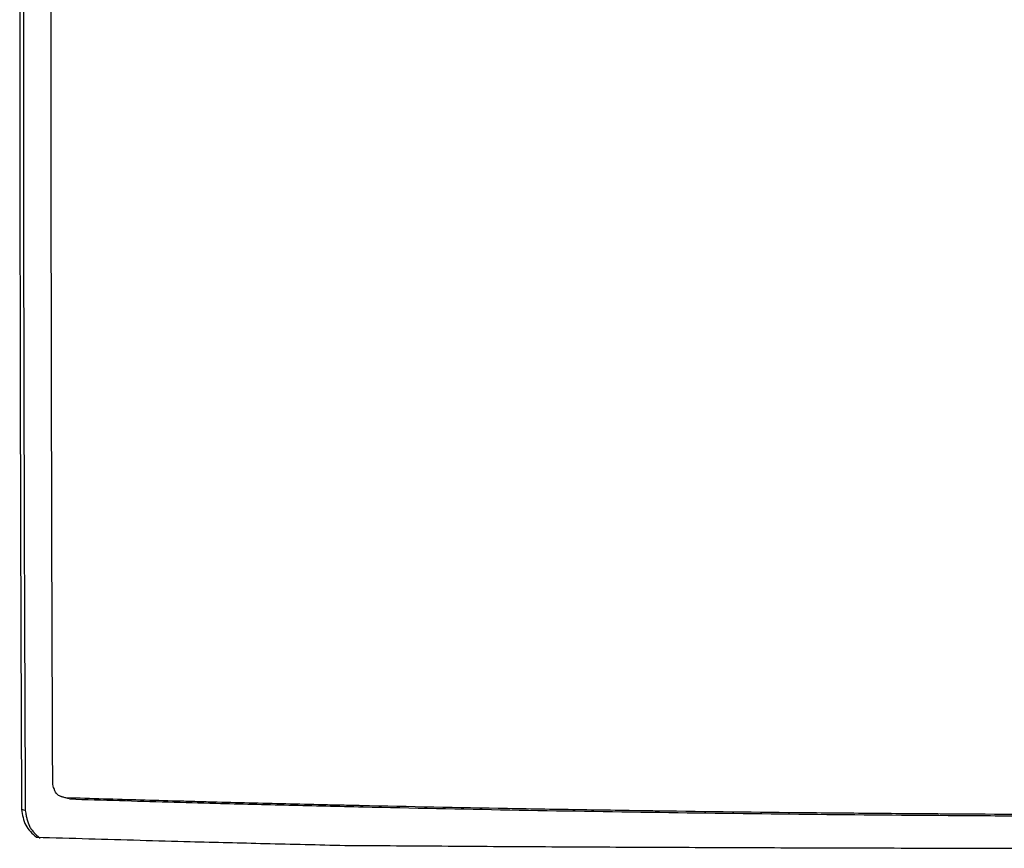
# Model space of a CAD drawing. Header units: millimetres. Extents: x 0 to 864, y 0 to 559.
# Tile 11 of 56: x 133 to 148, y 185 to 197. Entities that reach past the tile are written whole.
import ezdxf

# ---------------------------------------------------------------- set-up
doc = ezdxf.new("R2010")
doc.units = ezdxf.units.MM

msp = doc.modelspace()

# ---------------------------------------------------------------- linework, layer by layer
msp.add_line((133.222, 185.371), (133.166, 185.386))
at = {"flags": 128}
msp.add_lwpolyline([(133.884, 185.542), (133.857, 185.55), (133.83, 185.558)], dxfattribs=at)
for points, knots in [([(133.152, 214.561), (133.151, 214.054), (133.148, 212.842), (133.146, 210.418), (133.141, 207.019), (133.139, 203.377), (133.138, 199.547), (133.14, 196.166), (133.144, 192.439), (133.152, 188.968), (133.162, 186.53), (133.166, 185.386)], [0, 0, 0, 0, 0.052333, 0.125, 0.25, 0.402504, 0.5, 0.643919, 0.75, 0.882778, 1, 1, 1, 1]), ([(133.207, 214.528), (133.206, 214.064), (133.205, 213.476), (133.203, 212.406), (133.203, 212.018), (133.202, 211.39), (133.202, 211.173), (133.201, 210.835), (133.201, 210.722), (133.201, 210.504), (133.201, 210.398), (133.198, 208.632), (133.197, 207.624), (133.197, 207.26), (133.197, 207.242), (133.197, 207.203), (133.197, 207.184), (133.197, 207.126), (133.197, 207.088), (133.197, 206.973), (133.197, 206.898), (133.197, 206.672), (133.196, 206.523), (133.196, 206.084), (133.196, 205.8), (133.195, 204.42), (133.194, 203.451), (133.193, 201.787), (133.193, 201.092), (133.193, 200.397), (133.193, 200.266), (133.193, 200.023), (133.193, 199.911), (133.193, 199.577), (133.193, 199.36), (133.193, 198.311), (133.194, 197.579), (133.194, 196.642), (133.194, 196.357), (133.195, 195.97), (133.195, 195.848), (133.195, 195.617), (133.195, 195.51), (133.196, 194.54), (133.197, 193.79), (133.198, 192.993), (133.198, 192.841), (133.199, 192.551), (133.199, 192.408), (133.2, 191.979), (133.201, 191.697), (133.206, 189.184), (133.214, 187.165), (133.222, 185.371)], [0, 0, 0, 0, 0.003906, 0.003906, 0.005859, 0.005859, 0.006836, 0.006836, 0.007324, 0.007324, 0.007812, 0.007812, 0.015625, 0.015625, 0.016113, 0.016113, 0.016602, 0.016602, 0.017578, 0.017578, 0.019531, 0.019531, 0.023438, 0.023438, 0.03125, 0.03125, 0.0625, 0.0625, 0.09375, 0.09375, 0.101562, 0.101562, 0.109375, 0.109375, 0.125, 0.125, 0.1875, 0.1875, 0.21875, 0.21875, 0.234375, 0.234375, 0.25, 0.25, 0.375, 0.375, 0.40625, 0.40625, 0.4375, 0.4375, 0.5, 0.5, 1, 1, 1, 1]), ([(133.633, 185.761), (133.628, 186.967), (133.623, 188.32), (133.617, 190.562), (133.616, 191.345), (133.614, 192.366), (133.613, 192.573), (133.613, 192.886), (133.613, 193.008), (133.612, 193.293), (133.612, 193.455), (133.611, 193.998), (133.611, 194.438), (133.61, 195.213), (133.61, 195.49), (133.609, 195.935), (133.609, 196.088), (133.609, 196.256), (133.609, 196.265), (133.609, 196.28), (133.609, 196.285), (133.609, 196.295), (133.609, 196.3), (133.609, 196.338), (133.609, 196.413), (133.609, 196.767), (133.609, 197.178), (133.608, 198.344), (133.608, 199.099), (133.608, 200.49), (133.608, 200.997), (133.608, 201.617), (133.608, 201.694), (133.608, 201.867), (133.608, 201.962), (133.609, 202.275), (133.609, 202.52), (133.609, 202.941), (133.609, 203.09), (133.609, 203.288), (133.609, 203.327), (133.609, 203.412), (133.609, 203.457), (133.609, 203.598), (133.609, 203.701), (133.609, 204.038), (133.609, 204.3), (133.61, 204.672), (133.61, 204.749), (133.61, 204.868), (133.61, 204.908), (133.61, 204.969), (133.61, 204.989), (133.61, 205.02), (133.61, 205.031), (133.61, 205.051), (133.61, 205.061), (133.61, 205.179), (133.61, 205.49), (133.611, 206.134), (133.611, 206.276), (133.611, 206.507), (133.611, 206.588), (133.611, 206.713), (133.611, 206.756), (133.611, 206.842), (133.611, 206.889), (133.611, 207.142), (133.611, 207.407), (133.612, 207.898), (133.612, 208.077), (133.612, 208.321), (133.612, 208.37), (133.612, 208.446), (133.613, 208.472), (133.613, 208.51), (133.613, 208.523), (133.613, 208.543), (133.613, 208.549), (133.613, 208.559), (133.613, 208.563), (133.613, 208.575), (133.613, 208.584), (133.613, 208.678), (133.613, 208.895), (133.614, 209.42), (133.614, 209.628), (133.614, 209.99), (133.614, 210.119), (133.614, 210.325), (133.614, 210.395), (133.615, 210.533), (133.615, 210.602), (133.616, 211.772), (133.617, 212.815), (133.619, 213.803)], [0, 0, 0, 0, 0.5, 0.5, 0.75, 0.75, 0.8125, 0.8125, 0.84375, 0.84375, 0.875, 0.875, 0.9375, 0.9375, 0.96875, 0.96875, 0.984375, 0.984375, 0.9853516, 0.9853516, 0.9858398, 0.9858398, 0.9863281, 0.9863281, 0.9882812, 0.9882812, 0.9921875, 0.9921875, 0.9960937, 0.9960937, 0.9980469, 0.9980469, 0.998291, 0.998291, 0.9985352, 0.9985352, 0.9990234, 0.9990234, 0.9992676, 0.9992676, 0.9993286, 0.9993286, 0.9993896, 0.9993896, 0.9995117, 0.9995117, 0.9997559, 0.9997559, 0.9998169, 0.9998169, 0.9998474, 0.9998474, 0.9998627, 0.9998627, 0.9998703, 0.9998703, 0.9998779, 0.9998779, 0.999939, 0.999939, 0.9999542, 0.9999542, 0.9999619, 0.9999619, 0.9999657, 0.9999657, 0.9999695, 0.9999695, 0.9999847, 0.9999847, 0.9999924, 0.9999924, 0.9999943, 0.9999943, 0.9999952, 0.9999952, 0.9999957, 0.9999957, 0.9999959, 0.9999959, 0.9999961, 0.9999961, 0.9999962, 0.9999962, 0.9999971, 0.9999971, 0.9999976, 0.9999976, 0.9999979, 0.9999979, 0.999998, 0.999998, 0.9999981, 0.9999981, 1, 1, 1, 1]), ([(133.83, 185.558), (133.812, 185.562), (133.797, 185.566), (133.778, 185.571), (133.773, 185.573), (133.765, 185.575), (133.762, 185.576), (133.759, 185.577), (133.758, 185.578), (133.756, 185.578), (133.755, 185.579), (133.728, 185.589), (133.708, 185.602), (133.687, 185.626), (133.68, 185.635), (133.671, 185.651), (133.668, 185.657), (133.664, 185.666), (133.663, 185.669), (133.661, 185.674), (133.66, 185.676), (133.659, 185.679), (133.658, 185.682), (133.651, 185.699), (133.643, 185.725), (133.633, 185.761)], [0, 0, 0, 0, 0.125, 0.125, 0.1875, 0.1875, 0.21875, 0.21875, 0.234375, 0.234375, 0.25, 0.25, 0.5, 0.5, 0.625, 0.625, 0.6875, 0.6875, 0.71875, 0.71875, 0.734375, 0.734375, 0.75, 0.75, 1, 1, 1, 1]), ([(151.637, 185.301), (150.872, 185.302), (150.126, 185.302), (148.662, 185.307), (147.915, 185.31), (147.106, 185.316), (147.06, 185.316), (146.967, 185.317), (146.921, 185.317), (146.781, 185.318), (146.688, 185.319), (146.409, 185.321), (146.222, 185.322), (145.664, 185.327), (145.291, 185.33), (144.174, 185.342), (143.428, 185.351), (142.636, 185.362), (142.588, 185.363), (142.494, 185.364), (142.447, 185.365), (142.305, 185.367), (142.211, 185.368), (141.929, 185.373), (141.742, 185.376), (141.181, 185.385), (140.808, 185.391), (139.697, 185.411), (138.963, 185.426), (138.214, 185.442), (138.189, 185.443), (138.143, 185.444), (138.119, 185.444), (138.049, 185.446), (138.002, 185.447), (137.862, 185.45), (137.769, 185.452), (137.49, 185.459), (137.305, 185.463), (136.753, 185.476), (136.388, 185.485), (135.982, 185.496), (135.938, 185.497), (135.849, 185.5), (135.805, 185.501), (135.671, 185.505), (135.581, 185.507), (135.311, 185.515), (135.13, 185.52), (134.58, 185.536), (134.208, 185.547), (133.83, 185.558)], [0, 0, 0, 0, 0.125, 0.125, 0.25, 0.25, 0.2578125, 0.2578125, 0.265625, 0.265625, 0.28125, 0.28125, 0.3125, 0.3125, 0.375, 0.375, 0.5, 0.5, 0.5078125, 0.5078125, 0.515625, 0.515625, 0.53125, 0.53125, 0.5625, 0.5625, 0.625, 0.625, 0.75, 0.75, 0.7539062, 0.7539062, 0.7578125, 0.7578125, 0.765625, 0.765625, 0.78125, 0.78125, 0.8125, 0.8125, 0.875, 0.875, 0.8828125, 0.8828125, 0.890625, 0.890625, 0.90625, 0.90625, 0.9375, 0.9375, 1, 1, 1, 1]), ([(133.884, 185.542), (134.132, 185.534), (134.623, 185.52), (135.354, 185.498), (136.198, 185.474), (137.17, 185.45), (138.634, 185.415), (140.481, 185.378), (143.442, 185.329), (146.054, 185.302), (148.288, 185.289), (149.401, 185.284), (150.515, 185.282), (151.26, 185.281), (151.637, 185.281)], [0, 0, 0, 0, 0.042662, 0.084315, 0.124968, 0.18692, 0.249957, 0.373959, 0.499988, 0.750028, 0.813182, 0.875037, 0.936848, 1, 1, 1, 1]), ([(133.166, 185.386), (133.173, 185.345), (133.186, 185.264), (133.223, 185.146), (133.298, 185.049), (133.359, 184.998), (133.39, 184.971)], [0, 0, 0, 0, 0.256594, 0.502749, 0.746123, 1, 1, 1, 1]), ([(133.222, 185.371), (133.227, 185.343), (133.231, 185.318), (133.237, 185.287), (133.239, 185.278), (133.241, 185.265), (133.242, 185.261), (133.244, 185.256), (133.244, 185.254), (133.245, 185.251), (133.245, 185.25), (133.245, 185.248), (133.245, 185.248), (133.256, 185.202), (133.269, 185.165), (133.293, 185.117), (133.303, 185.101), (133.321, 185.077), (133.327, 185.069), (133.337, 185.058), (133.34, 185.054), (133.346, 185.048), (133.348, 185.046), (133.351, 185.042), (133.354, 185.039), (133.374, 185.019), (133.404, 184.991), (133.446, 184.956)], [0, 0, 0, 0, 0.125, 0.125, 0.1875, 0.1875, 0.21875, 0.21875, 0.234375, 0.234375, 0.2421875, 0.2421875, 0.25, 0.25, 0.5, 0.5, 0.625, 0.625, 0.6875, 0.6875, 0.71875, 0.71875, 0.734375, 0.734375, 0.75, 0.75, 1, 1, 1, 1]), ([(133.39, 184.971), (133.651, 184.963), (134.166, 184.948), (134.933, 184.926), (135.813, 184.901), (136.834, 184.876), (137.606, 184.858), (138.004, 184.848)], [0, 0, 0, 0, 0.17033, 0.336989, 0.500016, 0.742871, 1, 1, 1, 1]), ([(138.004, 184.848), (138.261, 184.847), (138.776, 184.843), (139.55, 184.838), (140.324, 184.833), (141.1, 184.828), (142.103, 184.823), (143.335, 184.818), (144.892, 184.812), (146.537, 184.808), (148.259, 184.805), (149.956, 184.805), (151.08, 184.804), (151.637, 184.804)], [0, 0, 0, 0, 0.0571194, 0.1142312, 0.1713416, 0.2284565, 0.2855812, 0.3926006, 0.5000022, 0.627968, 0.7539229, 0.8779162, 1, 1, 1, 1])]:
    msp.add_open_spline(points, degree=3, knots=knots)

doc.saveas('drawing.dxf')
